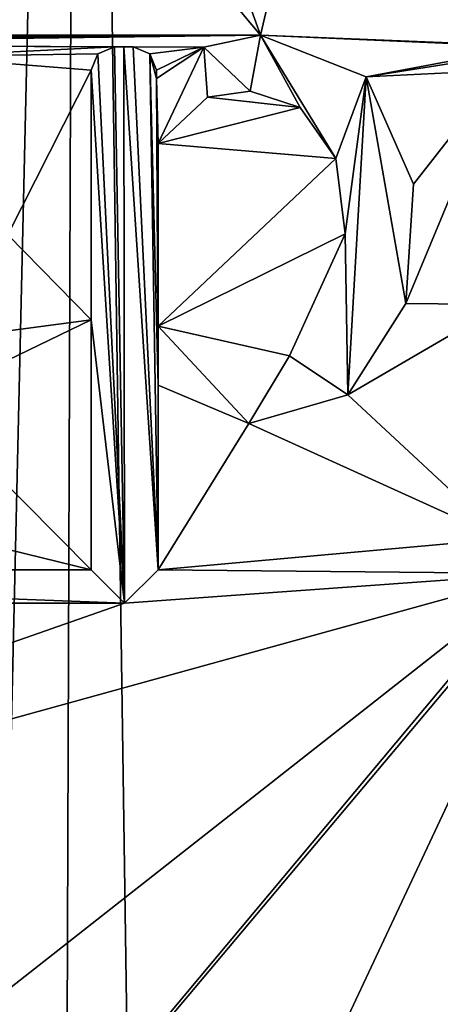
# Model space of a CAD drawing. Header units: millimetres. Extents: x -198 to 35, y -266 to 413.
# Tile 88 of 98: x -41.94 to -40.19, y -41.63 to -37.53. Entities that reach past the tile are written whole.
import ezdxf

# ---------------------------------------------------------------- set-up
doc = ezdxf.new("R2010")
doc.units = ezdxf.units.MM
doc.header["$LTSCALE"] = 87.30003
for name, color, linetype in [('1287', 7, 'CONTINUOUS'), ('1289', 7, 'CONTINUOUS'), ('1334', 7, 'CONTINUOUS'), ('1335', 7, 'CONTINUOUS'), ('1336', 7, 'CONTINUOUS'), ('1337', 7, 'CONTINUOUS'), ('1338', 7, 'CONTINUOUS'), ('1339', 7, 'CONTINUOUS'), ('1340', 7, 'CONTINUOUS'), ('1341', 7, 'CONTINUOUS'), ('1342', 7, 'CONTINUOUS'), ('1343', 7, 'CONTINUOUS'), ('1344', 7, 'CONTINUOUS'), ('1345', 7, 'CONTINUOUS'), ('923', 7, 'CONTINUOUS')]:
    doc.layers.add(name, color=color, linetype=linetype)

msp = doc.modelspace()

# ---------------------------------------------------------------- linework, layer by layer
at = {"layer": '1287', "color": 7, "linetype": 'Continuous'}
for points in [[(-38.7039, -28.0893, 69.3411), (-44.354, -28.0968, 71.3632), (-40.939, -37.5979, 70.4397), (-38.7039, -28.0893, 69.3411)], [(-39.741, -37.6469, 69.9929), (-38.7039, -28.0893, 69.3411), (-40.939, -37.5979, 70.4397), (-39.741, -37.6469, 69.9929)], [(-44.354, -28.0968, 71.3632), (-48.894, -28.1001, 71.9474), (-40.939, -37.5979, 70.4397), (-44.354, -28.0968, 71.3632)], [(-40.939, -37.5979, 70.4397), (-48.894, -28.1001, 71.9474), (-47.167, -37.5979, 71.8672), (-40.939, -37.5979, 70.4397)], [(-45.5325, -37.6238, 71.6538), (-40.939, -37.5979, 70.4397), (-47.167, -37.5979, 71.8672), (-45.5325, -37.6238, 71.6538)], [(-44.1947, -37.6323, 71.3889), (-40.939, -37.5979, 70.4397), (-45.5325, -37.6238, 71.6538), (-44.1947, -37.6323, 71.3889)], [(-43.8705, -37.637, 71.3132), (-40.939, -37.5979, 70.4397), (-44.1947, -37.6323, 71.3889), (-43.8705, -37.637, 71.3132)], [(-41.1736, -37.6476, 70.5222), (-40.939, -37.5979, 70.4397), (-43.8705, -37.637, 71.3132), (-41.1736, -37.6476, 70.5222)], [(-39.741, -37.6469, 69.9929), (-40.939, -37.5979, 70.4397), (-39.7875, -37.6469, 70.0112), (-39.741, -37.6469, 69.9929)], [(-39.834, -37.6469, 70.0294), (-39.7875, -37.6469, 70.0112), (-40.939, -37.5979, 70.4397), (-39.834, -37.6469, 70.0294)], [(-40.4995, -37.7716, 70.2842), (-39.834, -37.6469, 70.0294), (-40.939, -37.5979, 70.4397), (-40.4995, -37.7716, 70.2842)], [(-41.468, -37.6469, 70.6219), (-41.1736, -37.6476, 70.5222), (-43.8705, -37.637, 71.3132), (-41.468, -37.6469, 70.6219)], [(-41.468, -37.6469, 70.6219), (-43.8705, -37.637, 71.3132), (-41.5065, -37.6469, 70.6347), (-41.468, -37.6469, 70.6219)], [(-41.545, -37.6469, 70.6475), (-41.5065, -37.6469, 70.6347), (-43.8705, -37.637, 71.3132), (-41.545, -37.6469, 70.6475)], [(-42.3557, -37.6865, 70.9037), (-41.545, -37.6469, 70.6475), (-43.8705, -37.637, 71.3132), (-42.3557, -37.6865, 70.9037)], [(-41.6144, -37.6762, 70.6707), (-41.545, -37.6469, 70.6475), (-42.3557, -37.6865, 70.9037), (-41.6144, -37.6762, 70.6707)], [(-41.3985, -37.6762, 70.5991), (-41.1736, -37.6476, 70.5222), (-41.468, -37.6469, 70.6219), (-41.3985, -37.6762, 70.5991)], [(-41.371, -37.7439, 70.5908), (-41.1736, -37.6476, 70.5222), (-41.3985, -37.6762, 70.5991), (-41.371, -37.7439, 70.5908)], [(-41.371, -37.7789, 70.5913), (-41.1736, -37.6476, 70.5222), (-41.371, -37.7439, 70.5908), (-41.371, -37.7789, 70.5913)], [(-39.9038, -37.6765, 70.0571), (-39.834, -37.6469, 70.0294), (-40.4995, -37.7716, 70.2842), (-39.9038, -37.6765, 70.0571)], [(-41.642, -37.7439, 70.6807), (-41.6144, -37.6762, 70.6707), (-42.3557, -37.6865, 70.9037), (-41.642, -37.7439, 70.6807)], [(-41.988, -38.4279, 70.8), (-41.642, -37.7439, 70.6807), (-42.3557, -37.6865, 70.9037), (-41.988, -38.4279, 70.8)], [(-39.931, -37.7439, 70.069), (-39.9038, -37.6765, 70.0571), (-40.4995, -37.7716, 70.2842), (-39.931, -37.7439, 70.069)], [(-41.642, -38.7821, 70.6945), (-41.642, -37.7439, 70.6807), (-41.988, -38.4279, 70.8), (-41.642, -38.7821, 70.6945)], [(-40.303, -38.2178, 70.2191), (-39.931, -37.7439, 70.069), (-40.4995, -37.7716, 70.2842), (-40.303, -38.2178, 70.2191)], [(-39.931, -38.7178, 70.0873), (-39.931, -37.7439, 70.069), (-40.335, -38.7138, 70.2397), (-39.931, -38.7178, 70.0873)], [(-40.335, -38.7138, 70.2397), (-39.931, -37.7439, 70.069), (-40.303, -38.2178, 70.2191), (-40.335, -38.7138, 70.2397)], [(-40.9812, -37.8311, 70.4581), (-41.1591, -37.8552, 70.5203), (-40.7743, -37.8988, 70.386), (-40.9812, -37.8311, 70.4581)], [(-41.1591, -37.8552, 70.5203), (-41.364, -38.0489, 70.5928), (-40.7743, -37.8988, 70.386), (-41.1591, -37.8552, 70.5203)], [(-40.7743, -37.8988, 70.386), (-41.364, -38.0489, 70.5928), (-40.6257, -38.1103, 70.3359), (-40.7743, -37.8988, 70.386)], [(-40.6257, -38.1103, 70.3359), (-41.364, -38.0489, 70.5928), (-41.364, -38.8089, 70.6036), (-40.6257, -38.1103, 70.3359)], [(-40.587, -38.4239, 70.3271), (-40.6257, -38.1103, 70.3359), (-41.364, -38.8089, 70.6036), (-40.587, -38.4239, 70.3271)], [(-42.0722, -38.8386, 70.831), (-41.642, -38.7821, 70.6945), (-41.988, -38.4279, 70.8), (-42.0722, -38.8386, 70.831)], [(-40.8178, -38.9312, 70.4179), (-40.587, -38.4239, 70.3271), (-41.364, -38.8089, 70.6036), (-40.8178, -38.9312, 70.4179)], [(-40.576, -39.0932, 70.3343), (-39.931, -38.7178, 70.0873), (-40.335, -38.7138, 70.2397), (-40.576, -39.0932, 70.3343)], [(-39.931, -39.6929, 70.1056), (-39.931, -38.7178, 70.0873), (-40.576, -39.0932, 70.3343), (-39.931, -39.6929, 70.1056)], [(-41.642, -39.8219, 70.7083), (-41.642, -38.7821, 70.6945), (-42.3386, -39.1183, 70.9148), (-41.642, -39.8219, 70.7083)], [(-42.3386, -39.1183, 70.9148), (-41.642, -38.7821, 70.6945), (-42.0722, -38.8386, 70.831), (-42.3386, -39.1183, 70.9148)], [(-40.9876, -39.2127, 70.4816), (-41.364, -39.0539, 70.607), (-41.364, -39.8219, 70.6178), (-40.9876, -39.2127, 70.4816)], [(-40.9876, -39.2127, 70.4816), (-39.931, -39.6929, 70.1056), (-40.576, -39.0932, 70.3343), (-40.9876, -39.2127, 70.4816)], [(-41.642, -39.8219, 70.7083), (-42.3386, -39.1183, 70.9148), (-44.1206, -39.2141, 71.3823), (-41.642, -39.8219, 70.7083)], [(-41.642, -39.8219, 70.7083), (-44.1206, -39.2141, 71.3823), (-45.182, -39.8219, 71.6011), (-41.642, -39.8219, 70.7083)], [(-39.931, -39.6929, 70.1056), (-40.9876, -39.2127, 70.4816), (-41.364, -39.8219, 70.6178), (-39.931, -39.6929, 70.1056)], [(-48.894, -83.607, 71.9474), (-38.275, -87.7122, 70.5089), (-39.644, -39.6929, 69.9948), (-48.894, -83.607, 71.9474)], [(-48.894, -59.4188, 71.9474), (-48.894, -83.607, 71.9474), (-39.644, -39.6929, 69.9948), (-48.894, -59.4188, 71.9474)], [(-48.894, -59.4188, 71.9474), (-39.644, -39.6929, 69.9948), (-45.0659, -46.15, 71.6057), (-48.894, -59.4188, 71.9474)], [(-39.644, -39.6929, 69.9948), (-39.7877, -39.8364, 70.0534), (-45.0659, -46.15, 71.6057), (-39.644, -39.6929, 69.9948)], [(-39.7877, -39.8364, 70.0534), (-39.931, -39.6929, 70.1056), (-41.364, -39.8219, 70.6178), (-39.7877, -39.8364, 70.0534)], [(-39.7877, -39.8364, 70.0534), (-41.5033, -39.9609, 70.6654), (-46.2653, -41.6286, 71.7733), (-39.7877, -39.8364, 70.0534)], [(-44.5586, -43.5878, 71.5012), (-39.7877, -39.8364, 70.0534), (-46.2653, -41.6286, 71.7733), (-44.5586, -43.5878, 71.5012)], [(-45.3212, -39.9609, 71.6263), (-41.5033, -39.9609, 70.6654), (-45.182, -39.8219, 71.6011), (-45.3212, -39.9609, 71.6263)], [(-41.5033, -39.9609, 70.6654), (-41.642, -39.8219, 70.7083), (-45.182, -39.8219, 71.6011), (-41.5033, -39.9609, 70.6654)], [(-45.0659, -46.15, 71.6057), (-39.7877, -39.8364, 70.0534), (-44.5586, -43.5878, 71.5012), (-45.0659, -46.15, 71.6057)], [(-41.5033, -39.9609, 70.6654), (-39.7877, -39.8364, 70.0534), (-41.364, -39.8219, 70.6178), (-41.5033, -39.9609, 70.6654)], [(-41.5033, -39.9609, 70.6654), (-45.3212, -39.9609, 71.6263), (-46.2653, -41.6286, 71.7733), (-41.5033, -39.9609, 70.6654)]]:
    msp.add_3dface(points, dxfattribs=at)
at = {"layer": '1289', "color": 7, "linetype": 'Continuous'}
for points in [[(-41.1736, -37.6476, 70.5751), (-40.9811, -37.8311, 70.5111), (-40.939, -37.5979, 70.4927), (-41.1736, -37.6476, 70.5751)], [(-40.9811, -37.8311, 70.5111), (-40.7743, -37.8988, 70.4391), (-40.939, -37.5979, 70.4927), (-40.9811, -37.8311, 70.5111)], [(-40.7743, -37.8988, 70.4391), (-40.6257, -38.1103, 70.3891), (-40.939, -37.5979, 70.4927), (-40.7743, -37.8988, 70.4391)], [(-40.939, -37.5979, 70.4927), (-40.6257, -38.1103, 70.3891), (-40.4993, -37.7718, 70.3374), (-40.939, -37.5979, 70.4927)], [(-41.6144, -37.6762, 70.7233), (-41.5033, -39.9609, 70.718), (-41.545, -37.6469, 70.7001), (-41.6144, -37.6762, 70.7233)], [(-41.545, -37.6469, 70.7001), (-41.5033, -39.9609, 70.718), (-41.5065, -37.6469, 70.6874), (-41.545, -37.6469, 70.7001)], [(-41.5033, -39.9609, 70.718), (-41.364, -39.8219, 70.6705), (-41.5065, -37.6469, 70.6874), (-41.5033, -39.9609, 70.718)], [(-41.5065, -37.6469, 70.6874), (-41.364, -39.8219, 70.6705), (-41.468, -37.6469, 70.6746), (-41.5065, -37.6469, 70.6874)], [(-41.468, -37.6469, 70.6746), (-41.364, -39.8219, 70.6705), (-41.3985, -37.6762, 70.6519), (-41.468, -37.6469, 70.6746)], [(-41.371, -37.7789, 70.644), (-41.364, -38.0489, 70.6455), (-41.1736, -37.6476, 70.5751), (-41.371, -37.7789, 70.644)], [(-41.364, -38.0489, 70.6455), (-41.1591, -37.8552, 70.5731), (-41.1736, -37.6476, 70.5751), (-41.364, -38.0489, 70.6455)], [(-41.1591, -37.8552, 70.5731), (-40.9811, -37.8311, 70.5111), (-41.1736, -37.6476, 70.5751), (-41.1591, -37.8552, 70.5731)], [(-41.642, -37.7439, 70.7333), (-41.5033, -39.9609, 70.718), (-41.6144, -37.6762, 70.7233), (-41.642, -37.7439, 70.7333)], [(-41.364, -39.8219, 70.6705), (-41.364, -39.0539, 70.6597), (-41.3985, -37.6762, 70.6519), (-41.364, -39.8219, 70.6705)], [(-41.3985, -37.6762, 70.6519), (-41.364, -39.0539, 70.6597), (-41.371, -37.7789, 70.644), (-41.3985, -37.6762, 70.6519)], [(-41.371, -37.7439, 70.6435), (-41.3985, -37.6762, 70.6519), (-41.371, -37.7789, 70.644), (-41.371, -37.7439, 70.6435)], [(-41.642, -38.7821, 70.7471), (-41.5033, -39.9609, 70.718), (-41.642, -37.7439, 70.7333), (-41.642, -38.7821, 70.7471)], [(-41.364, -38.8089, 70.6563), (-41.364, -38.0489, 70.6455), (-41.371, -37.7789, 70.644), (-41.364, -38.8089, 70.6563)], [(-41.364, -39.0539, 70.6597), (-41.364, -38.8089, 70.6563), (-41.371, -37.7789, 70.644), (-41.364, -39.0539, 70.6597)], [(-40.6257, -38.1103, 70.3891), (-40.587, -38.4239, 70.3803), (-40.4993, -37.7718, 70.3374), (-40.6257, -38.1103, 70.3891)], [(-40.4993, -37.7718, 70.3374), (-40.587, -38.4239, 70.3803), (-40.576, -39.0932, 70.3874), (-40.4993, -37.7718, 70.3374)], [(-40.335, -38.714, 70.293), (-40.4993, -37.7718, 70.3374), (-40.576, -39.0932, 70.3874), (-40.335, -38.714, 70.293)], [(-40.303, -38.2181, 70.2725), (-40.4993, -37.7718, 70.3374), (-40.335, -38.714, 70.293), (-40.303, -38.2181, 70.2725)], [(-40.587, -38.4239, 70.3803), (-40.8178, -38.9312, 70.4709), (-40.576, -39.0932, 70.3874), (-40.587, -38.4239, 70.3803)], [(-41.642, -39.8219, 70.7608), (-41.5033, -39.9609, 70.718), (-41.642, -38.7821, 70.7471), (-41.642, -39.8219, 70.7608)], [(-40.8178, -38.9312, 70.4709), (-41.364, -38.8089, 70.6563), (-40.9875, -39.2127, 70.5345), (-40.8178, -38.9312, 70.4709)], [(-41.364, -38.8089, 70.6563), (-41.364, -39.0539, 70.6597), (-40.9875, -39.2127, 70.5345), (-41.364, -38.8089, 70.6563)], [(-40.576, -39.0932, 70.3874), (-40.8178, -38.9312, 70.4709), (-40.9875, -39.2127, 70.5345), (-40.576, -39.0932, 70.3874)]]:
    msp.add_3dface(points, dxfattribs=at)
at = {"layer": '1334', "color": 7, "linetype": 'Continuous'}
for points in [[(-41.364, -38.8089, 70.6036), (-41.364, -38.0489, 70.5928), (-41.364, -38.8089, 70.6563), (-41.364, -38.8089, 70.6036)], [(-41.364, -38.0489, 70.5928), (-41.364, -38.0489, 70.6455), (-41.364, -38.8089, 70.6563), (-41.364, -38.0489, 70.5928)]]:
    msp.add_3dface(points, dxfattribs=at)
at = {"layer": '1335', "color": 7, "linetype": 'Continuous'}
for points in [[(-40.587, -38.4239, 70.3271), (-40.8178, -38.9312, 70.4179), (-40.587, -38.4239, 70.3803), (-40.587, -38.4239, 70.3271)], [(-40.8178, -38.9312, 70.4179), (-40.8178, -38.9312, 70.4709), (-40.587, -38.4239, 70.3803), (-40.8178, -38.9312, 70.4179)], [(-40.8178, -38.9312, 70.4179), (-41.364, -38.8089, 70.6036), (-40.8178, -38.9312, 70.4709), (-40.8178, -38.9312, 70.4179)], [(-41.364, -38.8089, 70.6036), (-41.364, -38.8089, 70.6563), (-40.8178, -38.9312, 70.4709), (-41.364, -38.8089, 70.6036)]]:
    msp.add_3dface(points, dxfattribs=at)
at = {"layer": '1336', "color": 7, "linetype": 'Continuous'}
for points in [[(-41.1591, -37.8552, 70.5203), (-40.9812, -37.8311, 70.4581), (-41.1591, -37.8552, 70.5731), (-41.1591, -37.8552, 70.5203)], [(-40.9812, -37.8311, 70.4581), (-40.9811, -37.8311, 70.5111), (-41.1591, -37.8552, 70.5731), (-40.9812, -37.8311, 70.4581)], [(-40.9812, -37.8311, 70.4581), (-40.7743, -37.8988, 70.386), (-40.9811, -37.8311, 70.5111), (-40.9812, -37.8311, 70.4581)], [(-40.7743, -37.8988, 70.386), (-40.7743, -37.8988, 70.4391), (-40.9811, -37.8311, 70.5111), (-40.7743, -37.8988, 70.386)], [(-41.364, -38.0489, 70.5928), (-41.1591, -37.8552, 70.5203), (-41.364, -38.0489, 70.6455), (-41.364, -38.0489, 70.5928)], [(-41.364, -38.0489, 70.6455), (-41.1591, -37.8552, 70.5203), (-41.1591, -37.8552, 70.5731), (-41.364, -38.0489, 70.6455)], [(-40.7743, -37.8988, 70.386), (-40.6257, -38.1103, 70.3359), (-40.7743, -37.8988, 70.4391), (-40.7743, -37.8988, 70.386)], [(-40.6257, -38.1103, 70.3359), (-40.6257, -38.1103, 70.3891), (-40.7743, -37.8988, 70.4391), (-40.6257, -38.1103, 70.3359)], [(-40.6257, -38.1103, 70.3359), (-40.587, -38.4239, 70.3271), (-40.6257, -38.1103, 70.3891), (-40.6257, -38.1103, 70.3359)], [(-40.587, -38.4239, 70.3271), (-40.587, -38.4239, 70.3803), (-40.6257, -38.1103, 70.3891), (-40.587, -38.4239, 70.3271)]]:
    msp.add_3dface(points, dxfattribs=at)
at = {"layer": '1337', "color": 7, "linetype": 'Continuous'}
for points in [[(-41.364, -39.8219, 70.6178), (-41.364, -39.0539, 70.607), (-41.364, -39.8219, 70.6705), (-41.364, -39.8219, 70.6178)], [(-41.364, -39.0539, 70.607), (-41.364, -39.0539, 70.6597), (-41.364, -39.8219, 70.6705), (-41.364, -39.0539, 70.607)]]:
    msp.add_3dface(points, dxfattribs=at)
at = {"layer": '1338', "color": 7, "linetype": 'Continuous'}
for points in [[(-41.642, -39.8219, 70.7083), (-41.5033, -39.9609, 70.6654), (-41.642, -39.8219, 70.7608), (-41.642, -39.8219, 70.7083)], [(-41.5033, -39.9609, 70.6654), (-41.5033, -39.9609, 70.718), (-41.642, -39.8219, 70.7608), (-41.5033, -39.9609, 70.6654)], [(-41.5033, -39.9609, 70.6654), (-41.364, -39.8219, 70.6178), (-41.5033, -39.9609, 70.718), (-41.5033, -39.9609, 70.6654)], [(-41.364, -39.8219, 70.6178), (-41.364, -39.8219, 70.6705), (-41.5033, -39.9609, 70.718), (-41.364, -39.8219, 70.6178)]]:
    msp.add_3dface(points, dxfattribs=at)
at = {"layer": '1339', "color": 7, "linetype": 'Continuous'}
for points in [[(-41.642, -37.7439, 70.6807), (-41.642, -38.7821, 70.6945), (-41.642, -37.7439, 70.7333), (-41.642, -37.7439, 70.6807)], [(-41.642, -38.7821, 70.6945), (-41.642, -38.7821, 70.7471), (-41.642, -37.7439, 70.7333), (-41.642, -38.7821, 70.6945)], [(-41.642, -38.7821, 70.6945), (-41.642, -39.8219, 70.7083), (-41.642, -38.7821, 70.7471), (-41.642, -38.7821, 70.6945)], [(-41.642, -39.8219, 70.7083), (-41.642, -39.8219, 70.7608), (-41.642, -38.7821, 70.7471), (-41.642, -39.8219, 70.7083)]]:
    msp.add_3dface(points, dxfattribs=at)
at = {"layer": '1340', "color": 7, "linetype": 'Continuous'}
for points in [[(-41.545, -37.6469, 70.6475), (-41.6144, -37.6762, 70.6707), (-41.545, -37.6469, 70.7001), (-41.545, -37.6469, 70.6475)], [(-41.6144, -37.6762, 70.6707), (-41.6144, -37.6762, 70.7233), (-41.545, -37.6469, 70.7001), (-41.6144, -37.6762, 70.6707)], [(-41.6144, -37.6762, 70.6707), (-41.642, -37.7439, 70.6807), (-41.6144, -37.6762, 70.7233), (-41.6144, -37.6762, 70.6707)], [(-41.642, -37.7439, 70.6807), (-41.642, -37.7439, 70.7333), (-41.6144, -37.6762, 70.7233), (-41.642, -37.7439, 70.6807)]]:
    msp.add_3dface(points, dxfattribs=at)
at = {"layer": '1341', "color": 7, "linetype": 'Continuous'}
for points in [[(-41.5065, -37.6469, 70.6347), (-41.545, -37.6469, 70.6475), (-41.468, -37.6469, 70.6746), (-41.5065, -37.6469, 70.6347)], [(-41.545, -37.6469, 70.7001), (-41.5065, -37.6469, 70.6874), (-41.545, -37.6469, 70.6475), (-41.545, -37.6469, 70.7001)], [(-41.468, -37.6469, 70.6746), (-41.545, -37.6469, 70.6475), (-41.5065, -37.6469, 70.6874), (-41.468, -37.6469, 70.6746)], [(-41.468, -37.6469, 70.6219), (-41.5065, -37.6469, 70.6347), (-41.468, -37.6469, 70.6746), (-41.468, -37.6469, 70.6219)]]:
    msp.add_3dface(points, dxfattribs=at)
at = {"layer": '1342', "color": 7, "linetype": 'Continuous'}
for points in [[(-41.3985, -37.6762, 70.5991), (-41.468, -37.6469, 70.6219), (-41.3985, -37.6762, 70.6519), (-41.3985, -37.6762, 70.5991)], [(-41.468, -37.6469, 70.6219), (-41.468, -37.6469, 70.6746), (-41.3985, -37.6762, 70.6519), (-41.468, -37.6469, 70.6219)], [(-41.371, -37.7439, 70.5908), (-41.3985, -37.6762, 70.5991), (-41.371, -37.7439, 70.6435), (-41.371, -37.7439, 70.5908)], [(-41.3985, -37.6762, 70.5991), (-41.3985, -37.6762, 70.6519), (-41.371, -37.7439, 70.6435), (-41.3985, -37.6762, 70.5991)]]:
    msp.add_3dface(points, dxfattribs=at)
at = {"layer": '1343', "color": 7, "linetype": 'Continuous'}
for points in [[(-41.371, -37.7789, 70.5913), (-41.371, -37.7439, 70.5908), (-41.371, -37.7439, 70.6435), (-41.371, -37.7789, 70.5913)], [(-41.371, -37.7789, 70.5913), (-41.371, -37.7439, 70.6435), (-41.371, -37.7789, 70.644), (-41.371, -37.7789, 70.5913)]]:
    msp.add_3dface(points, dxfattribs=at)
at = {"layer": '1344', "color": 7, "linetype": 'Continuous'}
for points in [[(-40.939, -37.5979, 70.4397), (-41.1736, -37.6476, 70.5222), (-40.939, -37.5979, 70.4927), (-40.939, -37.5979, 70.4397)], [(-41.1736, -37.6476, 70.5222), (-41.1736, -37.6476, 70.5751), (-40.939, -37.5979, 70.4927), (-41.1736, -37.6476, 70.5222)], [(-41.1736, -37.6476, 70.5222), (-41.371, -37.7789, 70.5913), (-41.1736, -37.6476, 70.5751), (-41.1736, -37.6476, 70.5222)], [(-41.371, -37.7789, 70.5913), (-41.371, -37.7789, 70.644), (-41.1736, -37.6476, 70.5751), (-41.371, -37.7789, 70.5913)]]:
    msp.add_3dface(points, dxfattribs=at)
at = {"layer": '1345', "color": 7, "linetype": 'Continuous'}
for points in [[(-40.4995, -37.7716, 70.2842), (-40.939, -37.5979, 70.4397), (-40.4993, -37.7718, 70.3374), (-40.4995, -37.7716, 70.2842)], [(-40.939, -37.5979, 70.4397), (-40.939, -37.5979, 70.4927), (-40.4993, -37.7718, 70.3374), (-40.939, -37.5979, 70.4397)], [(-40.303, -38.2178, 70.2191), (-40.4995, -37.7716, 70.2842), (-40.4993, -37.7718, 70.3374), (-40.303, -38.2178, 70.2191)], [(-40.303, -38.2178, 70.2191), (-40.4993, -37.7718, 70.3374), (-40.303, -38.2181, 70.2725), (-40.303, -38.2178, 70.2191)], [(-40.335, -38.7138, 70.2397), (-40.303, -38.2178, 70.2191), (-40.303, -38.2181, 70.2725), (-40.335, -38.7138, 70.2397)], [(-40.335, -38.7138, 70.2397), (-40.303, -38.2181, 70.2725), (-40.335, -38.714, 70.293), (-40.335, -38.7138, 70.2397)], [(-40.576, -39.0932, 70.3343), (-40.335, -38.7138, 70.2397), (-40.576, -39.0932, 70.3874), (-40.576, -39.0932, 70.3343)], [(-40.335, -38.7138, 70.2397), (-40.335, -38.714, 70.293), (-40.576, -39.0932, 70.3874), (-40.335, -38.7138, 70.2397)], [(-41.364, -39.0539, 70.607), (-40.9876, -39.2127, 70.4816), (-41.364, -39.0539, 70.6597), (-41.364, -39.0539, 70.607)], [(-41.364, -39.0539, 70.6597), (-40.9876, -39.2127, 70.4816), (-40.9875, -39.2127, 70.5345), (-41.364, -39.0539, 70.6597)], [(-40.9876, -39.2127, 70.4816), (-40.576, -39.0932, 70.3343), (-40.9875, -39.2127, 70.5345), (-40.9876, -39.2127, 70.4816)], [(-40.576, -39.0932, 70.3343), (-40.576, -39.0932, 70.3874), (-40.9875, -39.2127, 70.5345), (-40.576, -39.0932, 70.3343)]]:
    msp.add_3dface(points, dxfattribs=at)
at = {"layer": '923', "linetype": 'Continuous'}
for points in [[(-41.6921, -28.0982, 47.7966), (-44.222, -139.3477, 46.5268), (-45.1219, -28.0996, 46.4276), (-41.6921, -28.0982, 47.7966)], [(-42.0989, -139.3477, 47.2013), (-44.222, -139.3477, 46.5268), (-41.6921, -28.0982, 47.7966), (-42.0989, -139.3477, 47.2013)], [(-40.08, -139.3477, 48.1338), (-42.0989, -139.3477, 47.2013), (-41.6921, -28.0982, 47.7966), (-40.08, -139.3477, 48.1338)], [(-36.644, -28.0942, 52.6389), (-40.08, -139.3477, 48.1338), (-41.6921, -28.0982, 47.7966), (-36.644, -28.0942, 52.6389)]]:
    msp.add_3dface(points, dxfattribs=at)

doc.saveas('drawing.dxf')
